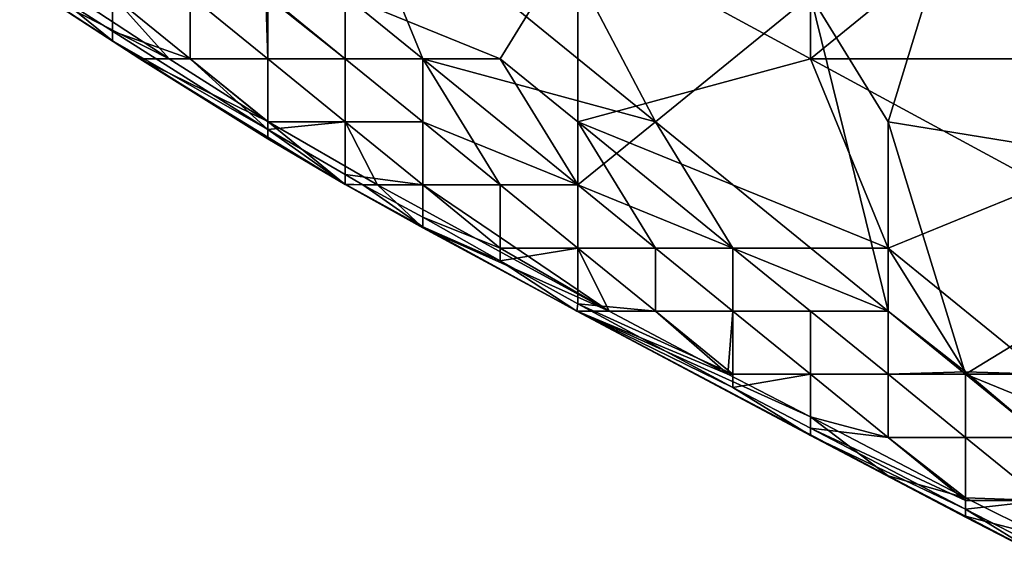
# Model space of a CAD drawing. Extents: x -0.7 to 0.7, y -0.35 to 0.35.
# Tile 6 of 226: x -0.5506 to -0.5021, y -0.2804 to -0.2539. Entities that reach past the tile are written whole.
import ezdxf

# ---------------------------------------------------------------- set-up
doc = ezdxf.new("R2010")
doc.units = 0

msp = doc.modelspace()

# ---------------------------------------------------------------- linework, layer by layer
for points in [[(-0.534567, -0.246524, 0.436978), (-0.519293, -0.258953, 0.437023), (-0.530749, -0.237202, 0.437008)], [(-0.519293, -0.258953, 0.437023), (-0.511656, -0.252738, 0.436991), (-0.530749, -0.237202, 0.437008)], [(-0.511656, -0.255846, 0.41238), (-0.511656, -0.246524, 0.412396), (-0.492563, -0.240309, 0.412433)], [(-0.492563, -0.255846, 0.412409), (-0.511656, -0.255846, 0.41238), (-0.492563, -0.240309, 0.412433)], [(-0.488744, -0.26206, 0.436992), (-0.496381, -0.243417, 0.436985), (-0.504019, -0.246524, 0.436992)], [(-0.530749, -0.255846, 0.437001), (-0.519293, -0.258953, 0.437023), (-0.534567, -0.246524, 0.436978)], [(-0.534567, -0.252738, 0.43699), (-0.530749, -0.255846, 0.437001), (-0.534567, -0.246524, 0.436978)], [(-0.523111, -0.249631, 0.412337), (-0.511656, -0.246524, 0.412396), (-0.511656, -0.255846, 0.41238)], [(-0.511656, -0.252738, 0.436991), (-0.507837, -0.258953, 0.43701), (-0.504019, -0.246524, 0.436992)], [(-0.507837, -0.258953, 0.43701), (-0.488744, -0.26206, 0.436992), (-0.504019, -0.246524, 0.436992)], [(-0.549841, -0.252492, 0.422247), (-0.552741, -0.249631, 0.417355), (-0.543241, -0.255846, 0.417355)], [(-0.552741, -0.249631, 0.417355), (-0.546023, -0.252738, 0.415348), (-0.543241, -0.255846, 0.417355)], [(-0.534567, -0.252738, 0.412273), (-0.523111, -0.249631, 0.412337), (-0.52693, -0.255846, 0.412218)], [(-0.52693, -0.255846, 0.412218), (-0.523111, -0.249631, 0.412337), (-0.523111, -0.258953, 0.412206)], [(-0.523111, -0.258953, 0.412206), (-0.523111, -0.249631, 0.412337), (-0.511656, -0.255846, 0.41238)], [(-0.548769, -0.252738, 0.432032), (-0.549841, -0.252468, 0.42714), (-0.546023, -0.254969, 0.42714)], [(-0.546023, -0.254969, 0.42714), (-0.549841, -0.252468, 0.42714), (-0.544675, -0.255846, 0.422247)], [(-0.549841, -0.252468, 0.42714), (-0.549841, -0.252492, 0.422247), (-0.544675, -0.255846, 0.422247)], [(-0.544675, -0.255846, 0.422247), (-0.549841, -0.252492, 0.422247), (-0.543241, -0.255846, 0.417355)], [(-0.548769, -0.252738, 0.432032), (-0.546023, -0.254487, 0.432032), (-0.546023, -0.252738, 0.434636)], [(-0.546023, -0.254487, 0.432032), (-0.548769, -0.252738, 0.432032), (-0.546023, -0.254969, 0.42714)], [(-0.546023, -0.252738, 0.434636), (-0.542204, -0.255846, 0.433831), (-0.542204, -0.252738, 0.43642)], [(-0.546023, -0.254487, 0.432032), (-0.542204, -0.255846, 0.433831), (-0.546023, -0.252738, 0.434636)], [(-0.542204, -0.255846, 0.416212), (-0.546023, -0.252738, 0.415348), (-0.542204, -0.252738, 0.413203)], [(-0.543241, -0.255846, 0.417355), (-0.546023, -0.252738, 0.415348), (-0.542204, -0.255846, 0.416212)], [(-0.542204, -0.252738, 0.43642), (-0.542204, -0.255846, 0.433831), (-0.538386, -0.255846, 0.43609)], [(-0.53847, -0.252738, 0.436924), (-0.542204, -0.252738, 0.43642), (-0.538386, -0.255846, 0.43609)], [(-0.538386, -0.255846, 0.413559), (-0.542204, -0.252738, 0.413203), (-0.538386, -0.252738, 0.412489)], [(-0.542204, -0.255846, 0.416212), (-0.542204, -0.252738, 0.413203), (-0.538386, -0.255846, 0.413559)], [(-0.534567, -0.252738, 0.43699), (-0.53847, -0.252738, 0.436924), (-0.534567, -0.255846, 0.43683)], [(-0.534567, -0.255846, 0.43683), (-0.53847, -0.252738, 0.436924), (-0.538386, -0.255846, 0.43609)], [(-0.534567, -0.255846, 0.412615), (-0.538386, -0.255846, 0.413559), (-0.538386, -0.252738, 0.412489)], [(-0.534567, -0.255846, 0.412615), (-0.538386, -0.252738, 0.412489), (-0.534567, -0.252738, 0.412273)], [(-0.534567, -0.252738, 0.43699), (-0.534567, -0.255846, 0.43683), (-0.530749, -0.255846, 0.437001)], [(-0.530749, -0.255846, 0.412305), (-0.534567, -0.252738, 0.412273), (-0.52693, -0.255846, 0.412218)], [(-0.530749, -0.255846, 0.412305), (-0.534567, -0.255846, 0.412615), (-0.534567, -0.252738, 0.412273)], [(-0.507837, -0.268275, 0.436994), (-0.511656, -0.252738, 0.436991), (-0.519293, -0.258953, 0.437023)], [(-0.507837, -0.268275, 0.436994), (-0.507837, -0.258953, 0.43701), (-0.511656, -0.252738, 0.436991)], [(-0.546023, -0.254487, 0.432032), (-0.538386, -0.259332, 0.432032), (-0.542204, -0.255846, 0.433831)], [(-0.546023, -0.254969, 0.42714), (-0.538386, -0.259332, 0.432032), (-0.546023, -0.254487, 0.432032)], [(-0.538386, -0.259791, 0.42714), (-0.538386, -0.259332, 0.432032), (-0.546023, -0.254969, 0.42714)], [(-0.544675, -0.255846, 0.422247), (-0.538386, -0.259791, 0.42714), (-0.546023, -0.254969, 0.42714)], [(-0.534567, -0.262034, 0.422247), (-0.538386, -0.259791, 0.42714), (-0.544675, -0.255846, 0.422247)], [(-0.544675, -0.255846, 0.422247), (-0.543241, -0.255846, 0.417355), (-0.538386, -0.258943, 0.417355)], [(-0.534567, -0.262034, 0.422247), (-0.544675, -0.255846, 0.422247), (-0.538386, -0.258943, 0.417355)], [(-0.538386, -0.258943, 0.417355), (-0.543241, -0.255846, 0.417355), (-0.542204, -0.255846, 0.416212)], [(-0.542204, -0.255846, 0.433831), (-0.538386, -0.258953, 0.432738), (-0.538386, -0.255846, 0.43609)], [(-0.538386, -0.259332, 0.432032), (-0.538386, -0.258953, 0.432738), (-0.542204, -0.255846, 0.433831)], [(-0.538386, -0.255846, 0.413559), (-0.538386, -0.258943, 0.417355), (-0.542204, -0.255846, 0.416212)], [(-0.534567, -0.258953, 0.435485), (-0.534567, -0.255846, 0.43683), (-0.538386, -0.255846, 0.43609)], [(-0.538386, -0.258953, 0.432738), (-0.534567, -0.258953, 0.435485), (-0.538386, -0.255846, 0.43609)], [(-0.534567, -0.258953, 0.414181), (-0.538386, -0.255846, 0.413559), (-0.534567, -0.255846, 0.412615)], [(-0.538386, -0.258943, 0.417355), (-0.538386, -0.255846, 0.413559), (-0.534567, -0.258953, 0.414181)], [(-0.534567, -0.255846, 0.43683), (-0.530749, -0.258953, 0.436618), (-0.530749, -0.255846, 0.437001)], [(-0.530749, -0.258953, 0.412838), (-0.534567, -0.258953, 0.414181), (-0.534567, -0.255846, 0.412615)], [(-0.530749, -0.255846, 0.412305), (-0.530749, -0.258953, 0.412838), (-0.534567, -0.255846, 0.412615)], [(-0.534567, -0.255846, 0.43683), (-0.534567, -0.258953, 0.435485), (-0.530749, -0.258953, 0.436618)], [(-0.530749, -0.255846, 0.412305), (-0.523111, -0.26206, 0.412509), (-0.530749, -0.258953, 0.412838)], [(-0.523111, -0.26206, 0.412509), (-0.530749, -0.255846, 0.412305), (-0.52693, -0.255846, 0.412218)], [(-0.530749, -0.255846, 0.437001), (-0.523111, -0.26206, 0.436855), (-0.519293, -0.258953, 0.437023)], [(-0.523111, -0.26206, 0.436855), (-0.530749, -0.255846, 0.437001), (-0.52693, -0.26206, 0.436264)], [(-0.530749, -0.258953, 0.436618), (-0.52693, -0.26206, 0.436264), (-0.530749, -0.255846, 0.437001)], [(-0.523111, -0.26206, 0.412509), (-0.52693, -0.255846, 0.412218), (-0.523111, -0.258953, 0.412206)], [(-0.507837, -0.265168, 0.41227), (-0.523111, -0.258953, 0.412206), (-0.511656, -0.255846, 0.41238)], [(-0.5002, -0.26206, 0.412414), (-0.511656, -0.255846, 0.41238), (-0.492563, -0.255846, 0.412409)], [(-0.507837, -0.265168, 0.41227), (-0.511656, -0.255846, 0.41238), (-0.5002, -0.26206, 0.412414)], [(-0.538386, -0.258943, 0.417355), (-0.532973, -0.26206, 0.417355), (-0.534567, -0.262034, 0.422247)], [(-0.538386, -0.258943, 0.417355), (-0.534567, -0.258953, 0.414181), (-0.532973, -0.26206, 0.417355)], [(-0.538386, -0.258953, 0.432738), (-0.538386, -0.259332, 0.432032), (-0.534567, -0.258953, 0.435485)], [(-0.538386, -0.259332, 0.432032), (-0.534567, -0.261552, 0.432032), (-0.534567, -0.258953, 0.435485)], [(-0.538386, -0.259332, 0.432032), (-0.534567, -0.262016, 0.42714), (-0.534567, -0.261552, 0.432032)], [(-0.538386, -0.259791, 0.42714), (-0.534567, -0.262016, 0.42714), (-0.538386, -0.259332, 0.432032)], [(-0.534567, -0.258953, 0.435485), (-0.530749, -0.26206, 0.434545), (-0.530749, -0.258953, 0.436618)], [(-0.534567, -0.261552, 0.432032), (-0.530749, -0.26206, 0.434545), (-0.534567, -0.258953, 0.435485)], [(-0.530749, -0.26206, 0.415268), (-0.534567, -0.258953, 0.414181), (-0.530749, -0.258953, 0.412838)], [(-0.532973, -0.26206, 0.417355), (-0.534567, -0.258953, 0.414181), (-0.530749, -0.26206, 0.415268)], [(-0.530749, -0.258953, 0.436618), (-0.530749, -0.26206, 0.434545), (-0.52693, -0.26206, 0.436264)], [(-0.52693, -0.26206, 0.413294), (-0.530749, -0.26206, 0.415268), (-0.530749, -0.258953, 0.412838)], [(-0.52693, -0.26206, 0.413294), (-0.530749, -0.258953, 0.412838), (-0.523111, -0.26206, 0.412509)], [(-0.523111, -0.26206, 0.436855), (-0.515474, -0.265168, 0.436982), (-0.519293, -0.258953, 0.437023)], [(-0.519293, -0.265168, 0.412818), (-0.523111, -0.26206, 0.412509), (-0.523111, -0.258953, 0.412206)], [(-0.515474, -0.265168, 0.412348), (-0.523111, -0.258953, 0.412206), (-0.507837, -0.265168, 0.41227)], [(-0.515474, -0.265168, 0.412348), (-0.519293, -0.265168, 0.412818), (-0.523111, -0.258953, 0.412206)], [(-0.515474, -0.265168, 0.436982), (-0.507837, -0.268275, 0.436994), (-0.519293, -0.258953, 0.437023)], [(-0.504019, -0.271382, 0.43695), (-0.488744, -0.26206, 0.436992), (-0.507837, -0.258953, 0.43701)], [(-0.507837, -0.268275, 0.436994), (-0.504019, -0.271382, 0.43695), (-0.507837, -0.258953, 0.43701)], [(-0.538386, -0.259791, 0.42714), (-0.534567, -0.262034, 0.422247), (-0.534567, -0.262016, 0.42714)], [(-0.534567, -0.261552, 0.432032), (-0.533698, -0.26206, 0.432032), (-0.530749, -0.26206, 0.434545)], [(-0.534567, -0.262016, 0.42714), (-0.533698, -0.26206, 0.432032), (-0.534567, -0.261552, 0.432032)], [(-0.533698, -0.26206, 0.432032), (-0.534567, -0.262016, 0.42714), (-0.530749, -0.264118, 0.42714)], [(-0.530749, -0.264118, 0.42714), (-0.534567, -0.262016, 0.42714), (-0.530749, -0.264165, 0.422247)], [(-0.534567, -0.262016, 0.42714), (-0.534567, -0.262034, 0.422247), (-0.530749, -0.264165, 0.422247)], [(-0.530749, -0.264165, 0.422247), (-0.534567, -0.262034, 0.422247), (-0.532973, -0.26206, 0.417355)], [(-0.533698, -0.26206, 0.432032), (-0.530749, -0.263656, 0.432032), (-0.530749, -0.26206, 0.434545)], [(-0.530749, -0.263656, 0.432032), (-0.533698, -0.26206, 0.432032), (-0.530749, -0.264118, 0.42714)], [(-0.521562, -0.268275, 0.417355), (-0.530749, -0.264165, 0.422247), (-0.532973, -0.26206, 0.417355)], [(-0.521562, -0.268275, 0.417355), (-0.532973, -0.26206, 0.417355), (-0.530749, -0.26206, 0.415268)], [(-0.530749, -0.26206, 0.434545), (-0.52693, -0.265168, 0.433201), (-0.52693, -0.26206, 0.436264)], [(-0.530749, -0.263656, 0.432032), (-0.52693, -0.265168, 0.433201), (-0.530749, -0.26206, 0.434545)], [(-0.52693, -0.265168, 0.41696), (-0.530749, -0.26206, 0.415268), (-0.52693, -0.26206, 0.413294)], [(-0.521562, -0.268275, 0.417355), (-0.530749, -0.26206, 0.415268), (-0.52693, -0.265168, 0.41696)], [(-0.523111, -0.265168, 0.435677), (-0.523111, -0.26206, 0.436855), (-0.52693, -0.26206, 0.436264)], [(-0.52693, -0.265168, 0.433201), (-0.523111, -0.265168, 0.435677), (-0.52693, -0.26206, 0.436264)], [(-0.523111, -0.265168, 0.414047), (-0.52693, -0.26206, 0.413294), (-0.523111, -0.26206, 0.412509)], [(-0.52693, -0.265168, 0.41696), (-0.52693, -0.26206, 0.413294), (-0.523111, -0.265168, 0.414047)], [(-0.523111, -0.26206, 0.436855), (-0.523111, -0.265168, 0.435677), (-0.519293, -0.265168, 0.436684)], [(-0.523111, -0.26206, 0.436855), (-0.519293, -0.265168, 0.436684), (-0.515474, -0.265168, 0.436982)], [(-0.519293, -0.265168, 0.412818), (-0.523111, -0.265168, 0.414047), (-0.523111, -0.26206, 0.412509)], [(-0.5002, -0.271382, 0.412373), (-0.507837, -0.265168, 0.41227), (-0.5002, -0.26206, 0.412414)], [(-0.488744, -0.271382, 0.436955), (-0.488744, -0.26206, 0.436992), (-0.504019, -0.271382, 0.43695)], [(-0.530749, -0.263656, 0.432032), (-0.52693, -0.265804, 0.432032), (-0.52693, -0.265168, 0.433201)], [(-0.530749, -0.264118, 0.42714), (-0.52693, -0.265804, 0.432032), (-0.530749, -0.263656, 0.432032)], [(-0.52693, -0.265804, 0.432032), (-0.530749, -0.264118, 0.42714), (-0.523167, -0.268275, 0.42714)], [(-0.523167, -0.268275, 0.42714), (-0.530749, -0.264118, 0.42714), (-0.523146, -0.268275, 0.422247)], [(-0.530749, -0.264118, 0.42714), (-0.530749, -0.264165, 0.422247), (-0.523146, -0.268275, 0.422247)], [(-0.523146, -0.268275, 0.422247), (-0.530749, -0.264165, 0.422247), (-0.521562, -0.268275, 0.417355)], [(-0.52693, -0.265168, 0.433201), (-0.52693, -0.265804, 0.432032), (-0.523111, -0.265168, 0.435677)], [(-0.52693, -0.265804, 0.432032), (-0.523111, -0.267908, 0.432032), (-0.523111, -0.265168, 0.435677)], [(-0.523111, -0.265168, 0.414047), (-0.521562, -0.268275, 0.417355), (-0.52693, -0.265168, 0.41696)], [(-0.523111, -0.265168, 0.435677), (-0.519293, -0.268275, 0.434725), (-0.519293, -0.265168, 0.436684)], [(-0.523111, -0.267908, 0.432032), (-0.519293, -0.268275, 0.434725), (-0.523111, -0.265168, 0.435677)], [(-0.519293, -0.268275, 0.415253), (-0.523111, -0.265168, 0.414047), (-0.519293, -0.265168, 0.412818)], [(-0.521562, -0.268275, 0.417355), (-0.523111, -0.265168, 0.414047), (-0.519293, -0.268275, 0.415253)], [(-0.515474, -0.268275, 0.413305), (-0.519293, -0.268275, 0.415253), (-0.519293, -0.265168, 0.412818)], [(-0.515474, -0.268275, 0.413305), (-0.519293, -0.265168, 0.412818), (-0.515474, -0.265168, 0.412348)], [(-0.519293, -0.265168, 0.436684), (-0.519293, -0.268275, 0.434725), (-0.515474, -0.268275, 0.43633)], [(-0.519293, -0.265168, 0.436684), (-0.515474, -0.268275, 0.43633), (-0.515474, -0.265168, 0.436982)], [(-0.515474, -0.265168, 0.412348), (-0.507837, -0.265168, 0.41227), (-0.507837, -0.268275, 0.412329)], [(-0.515474, -0.265168, 0.436982), (-0.511656, -0.268275, 0.43689), (-0.507837, -0.268275, 0.436994)], [(-0.511656, -0.268275, 0.43689), (-0.515474, -0.265168, 0.436982), (-0.515474, -0.268275, 0.43633)], [(-0.507837, -0.268275, 0.412329), (-0.511656, -0.268275, 0.412565), (-0.515474, -0.265168, 0.412348)], [(-0.511656, -0.268275, 0.412565), (-0.515474, -0.268275, 0.413305), (-0.515474, -0.265168, 0.412348)], [(-0.504019, -0.271265, 0.412463), (-0.507837, -0.265168, 0.41227), (-0.5002, -0.271382, 0.412373)], [(-0.507837, -0.265168, 0.41227), (-0.504019, -0.271265, 0.412463), (-0.507837, -0.268275, 0.412329)], [(-0.523111, -0.267908, 0.432032), (-0.52693, -0.265804, 0.432032), (-0.523167, -0.268275, 0.42714)], [(-0.523167, -0.268275, 0.42714), (-0.515474, -0.272033, 0.432032), (-0.523111, -0.267908, 0.432032)], [(-0.523111, -0.267908, 0.432032), (-0.515474, -0.271382, 0.433252), (-0.519293, -0.268275, 0.434725)], [(-0.523111, -0.267908, 0.432032), (-0.515474, -0.272033, 0.432032), (-0.515474, -0.271382, 0.433252)], [(-0.523167, -0.268275, 0.42714), (-0.511656, -0.274398, 0.42714), (-0.515474, -0.272033, 0.432032)], [(-0.523167, -0.268275, 0.42714), (-0.507837, -0.276378, 0.422247), (-0.511656, -0.274398, 0.42714)], [(-0.523146, -0.268275, 0.422247), (-0.507837, -0.276378, 0.422247), (-0.523167, -0.268275, 0.42714)], [(-0.523146, -0.268275, 0.422247), (-0.521562, -0.268275, 0.417355), (-0.515723, -0.271382, 0.417355)], [(-0.523146, -0.268275, 0.422247), (-0.511656, -0.27348, 0.417355), (-0.507837, -0.276378, 0.422247)], [(-0.515723, -0.271382, 0.417355), (-0.511656, -0.27348, 0.417355), (-0.523146, -0.268275, 0.422247)], [(-0.521562, -0.268275, 0.417355), (-0.519293, -0.268275, 0.415253), (-0.515723, -0.271382, 0.417355)], [(-0.519293, -0.268275, 0.434725), (-0.515474, -0.271382, 0.433252), (-0.515474, -0.268275, 0.43633)], [(-0.515723, -0.271382, 0.417355), (-0.519293, -0.268275, 0.415253), (-0.515474, -0.268275, 0.413305)], [(-0.515723, -0.271382, 0.417355), (-0.515474, -0.268275, 0.413305), (-0.511656, -0.271382, 0.414173)], [(-0.511656, -0.271382, 0.414173), (-0.515474, -0.268275, 0.413305), (-0.511656, -0.268275, 0.412565)], [(-0.511656, -0.271382, 0.435662), (-0.511656, -0.268275, 0.43689), (-0.515474, -0.268275, 0.43633)], [(-0.515474, -0.271382, 0.433252), (-0.511656, -0.271382, 0.435662), (-0.515474, -0.268275, 0.43633)], [(-0.511656, -0.268275, 0.43689), (-0.511656, -0.271382, 0.435662), (-0.507837, -0.271382, 0.436655)], [(-0.511656, -0.268275, 0.43689), (-0.507837, -0.271382, 0.436655), (-0.507837, -0.268275, 0.436994)], [(-0.507837, -0.271382, 0.412888), (-0.511656, -0.271382, 0.414173), (-0.511656, -0.268275, 0.412565)], [(-0.507837, -0.268275, 0.412329), (-0.507837, -0.271382, 0.412888), (-0.511656, -0.268275, 0.412565)], [(-0.507837, -0.268275, 0.436994), (-0.507837, -0.271382, 0.436655), (-0.504019, -0.271382, 0.43695)], [(-0.507837, -0.268275, 0.412329), (-0.504019, -0.271265, 0.412463), (-0.507837, -0.271382, 0.412888)], [(-0.511656, -0.271382, 0.414173), (-0.511656, -0.27348, 0.417355), (-0.515723, -0.271382, 0.417355)], [(-0.515474, -0.271382, 0.433252), (-0.515474, -0.272033, 0.432032), (-0.511656, -0.271382, 0.435662)], [(-0.515474, -0.272033, 0.432032), (-0.511656, -0.274039, 0.432032), (-0.511656, -0.271382, 0.435662)], [(-0.511656, -0.271382, 0.435662), (-0.507837, -0.27449, 0.434551), (-0.507837, -0.271382, 0.436655)], [(-0.511656, -0.274039, 0.432032), (-0.507837, -0.27449, 0.434551), (-0.511656, -0.271382, 0.435662)], [(-0.507837, -0.27449, 0.415587), (-0.511656, -0.271382, 0.414173), (-0.507837, -0.271382, 0.412888)], [(-0.511656, -0.27348, 0.417355), (-0.511656, -0.271382, 0.414173), (-0.507837, -0.27449, 0.415587)], [(-0.504019, -0.27449, 0.413502), (-0.507837, -0.271382, 0.412888), (-0.504019, -0.271265, 0.412463)], [(-0.507837, -0.27449, 0.415587), (-0.507837, -0.271382, 0.412888), (-0.504019, -0.27449, 0.413502)], [(-0.507837, -0.271382, 0.436655), (-0.507837, -0.27449, 0.434551), (-0.504019, -0.27449, 0.436208)], [(-0.507837, -0.271382, 0.436655), (-0.504019, -0.27449, 0.436208), (-0.504019, -0.271382, 0.43695)], [(-0.5002, -0.27449, 0.412705), (-0.504019, -0.27449, 0.413502), (-0.504019, -0.271265, 0.412463)], [(-0.5002, -0.271382, 0.412373), (-0.5002, -0.27449, 0.412705), (-0.504019, -0.271265, 0.412463)], [(-0.496381, -0.27449, 0.43694), (-0.488744, -0.271382, 0.436955), (-0.504019, -0.271382, 0.43695)], [(-0.496381, -0.27449, 0.43694), (-0.504019, -0.271382, 0.43695), (-0.5002, -0.27449, 0.436793)], [(-0.5002, -0.27449, 0.436793), (-0.504019, -0.271382, 0.43695), (-0.504019, -0.27449, 0.436208)], [(-0.515474, -0.272033, 0.432032), (-0.511656, -0.274398, 0.42714), (-0.511656, -0.274039, 0.432032)], [(-0.507837, -0.276378, 0.422247), (-0.511656, -0.27348, 0.417355), (-0.504019, -0.277468, 0.417355)], [(-0.511656, -0.27348, 0.417355), (-0.507837, -0.27449, 0.415587), (-0.504019, -0.277468, 0.417355)], [(-0.511656, -0.274039, 0.432032), (-0.504019, -0.277597, 0.432854), (-0.507837, -0.27449, 0.434551)], [(-0.511656, -0.274039, 0.432032), (-0.504019, -0.278026, 0.432032), (-0.504019, -0.277597, 0.432854)], [(-0.511656, -0.274398, 0.42714), (-0.504019, -0.278026, 0.432032), (-0.511656, -0.274039, 0.432032)], [(-0.504019, -0.278416, 0.42714), (-0.504019, -0.278026, 0.432032), (-0.511656, -0.274398, 0.42714)], [(-0.507837, -0.276378, 0.422247), (-0.504019, -0.278416, 0.42714), (-0.511656, -0.274398, 0.42714)], [(-0.507837, -0.27449, 0.434551), (-0.504019, -0.277597, 0.432854), (-0.504019, -0.27449, 0.436208)], [(-0.504019, -0.27449, 0.413502), (-0.504019, -0.277468, 0.417355), (-0.507837, -0.27449, 0.415587)], [(-0.5002, -0.277597, 0.435382), (-0.5002, -0.27449, 0.436793), (-0.504019, -0.27449, 0.436208)], [(-0.504019, -0.277597, 0.432854), (-0.5002, -0.277597, 0.435382), (-0.504019, -0.27449, 0.436208)], [(-0.5002, -0.277597, 0.414595), (-0.504019, -0.27449, 0.413502), (-0.5002, -0.27449, 0.412705)], [(-0.504019, -0.277468, 0.417355), (-0.504019, -0.27449, 0.413502), (-0.5002, -0.277597, 0.414595)], [(-0.507837, -0.276378, 0.422247), (-0.504019, -0.277468, 0.417355), (-0.504019, -0.27836, 0.422247)], [(-0.504019, -0.278416, 0.42714), (-0.507837, -0.276378, 0.422247), (-0.504019, -0.27836, 0.422247)], [(-0.504019, -0.27836, 0.422247), (-0.504019, -0.277468, 0.417355), (-0.5002, -0.279368, 0.417355)], [(-0.504019, -0.277468, 0.417355), (-0.5002, -0.277597, 0.414595), (-0.5002, -0.279368, 0.417355)], [(-0.504019, -0.277597, 0.432854), (-0.504019, -0.278026, 0.432032), (-0.5002, -0.277597, 0.435382)], [(-0.504019, -0.278026, 0.432032), (-0.5002, -0.279997, 0.432032), (-0.5002, -0.277597, 0.435382)], [(-0.504019, -0.278026, 0.432032), (-0.5002, -0.280392, 0.42714), (-0.5002, -0.279997, 0.432032)], [(-0.504019, -0.278416, 0.42714), (-0.5002, -0.280392, 0.42714), (-0.504019, -0.278026, 0.432032)], [(-0.504019, -0.27836, 0.422247), (-0.5002, -0.279368, 0.417355), (-0.5002, -0.280365, 0.422247)], [(-0.504019, -0.27836, 0.422247), (-0.5002, -0.280365, 0.422247), (-0.504019, -0.278416, 0.42714)], [(-0.504019, -0.278416, 0.42714), (-0.5002, -0.280365, 0.422247), (-0.5002, -0.280392, 0.42714)]]:
    msp.add_3dface(points)

doc.saveas('drawing.dxf')
